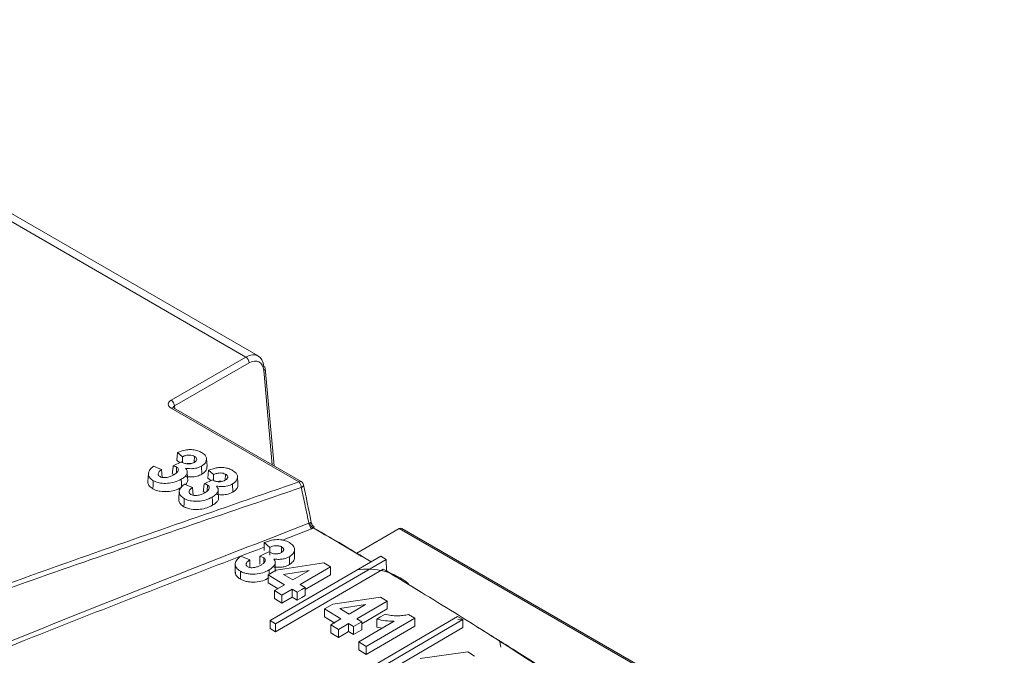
# Model space of a CAD drawing. Header units: millimetres. Extents: x 0 to 1260, y 0 to 891.
# Tile 89 of 89: x 1120 to 1160, y 783 to 809. Entities that reach past the tile are written whole.
import ezdxf

# ---------------------------------------------------------------- set-up
doc = ezdxf.new("R2010")
doc.units = ezdxf.units.MM
doc.header["$LTSCALE"] = 3

msp = doc.modelspace()

# ---------------------------------------------------------------- linework, layer by layer
at = {"color": 7, "linetype": 'Continuous', "lineweight": 15}
for p, q in [((1129.84, 794.961), (1105.913, 808.774)), ((1129.331, 794.917), (1105.422, 808.719)), ((1126.261, 793.145), (1129.331, 794.917)), ((1129.473, 794.68), (1126.403, 792.908)), ((1130.488, 790.446), (1130.123, 794.462)), ((1131.508, 789.79), (1126.261, 792.818)), ((1131.608, 789.8), (1126.361, 792.828)), ((1126.732, 790.826), (1126.523, 791)), ((1126.348, 790.45), (1126.683, 790.608)), ((1126.615, 790.576), (1126.494, 790.677)), ((1127.223, 790.839), (1127.213, 790.597)), ((1127.737, 790.424), (1127.716, 790.75)), ((1125.538, 790.433), (1125.867, 790.297)), ((1126.487, 790.396), (1126.476, 790.156)), ((1126.942, 789.838), (1126.921, 790.165)), ((1127.513, 790.44), (1127.528, 790.105)), ((1128.004, 790.092), (1127.795, 790.266)), ((1125.327, 790.136), (1125.306, 789.81)), ((1126.38, 790.1), (1126.31, 790.121)), ((1127.62, 789.716), (1127.954, 789.874)), ((1127.886, 789.842), (1127.765, 789.943)), ((1128.494, 790.105), (1128.484, 789.864)), ((1129.008, 789.69), (1128.987, 790.016)), ((1126.598, 789.402), (1126.577, 789.076)), ((1126.81, 789.699), (1127.139, 789.563)), ((1127.652, 789.366), (1127.581, 789.387)), ((1127.758, 789.662), (1127.747, 789.422)), ((1128.213, 789.104), (1128.192, 789.431)), ((1128.784, 789.706), (1128.799, 789.371)), ((1131.917, 788.094), (1131.954, 788.109)), ((1132.098, 787.901), (1132.025, 787.865)), ((1133.886, 786.864), (1135.631, 787.872)), ((1160.38, 773.585), (1135.631, 787.872)), ((1160.48, 773.595), (1135.731, 787.882)), ((1130.086, 787.296), (1130.32, 787.101)), ((1130.086, 786.97), (1130.086, 787.296)), ((1130.32, 786.774), (1130.32, 787.101)), ((1130.801, 786.898), (1130.801, 787.122)), ((1131.329, 786.651), (1131.329, 787.067)), ((1129.49, 786.59), (1129.126, 786.742)), ((1129.49, 786.264), (1129.49, 786.59)), ((1129.902, 786.738), (1130.064, 786.677)), ((1129.902, 786.412), (1129.902, 786.738)), ((1130.064, 786.459), (1130.064, 786.677)), ((1130.334, 784.091), (1134.877, 786.733)), ((1130.537, 786.112), (1130.537, 786.527)), ((1135.09, 786.605), (1130.546, 783.962)), ((1131.12, 786.392), (1131.12, 786.718)), ((1134.877, 786.733), (1135.09, 786.605)), ((1135.112, 786.136), (1135.09, 786.605)), ((1128.898, 786.453), (1128.898, 786.037)), ((1129.107, 785.793), (1129.107, 786.12)), ((1130.578, 786.162), (1130.242, 785.967)), ((1130.284, 785.992), (1130.284, 786.174)), ((1134.97, 786.209), (1130.546, 783.635)), ((1132.54, 786.462), (1130.578, 786.162)), ((1130.876, 785.988), (1131.925, 786.153)), ((1131.925, 786.153), (1131.254, 785.763)), ((1131.565, 785.578), (1132.81, 786.301)), ((1132.81, 786.301), (1132.54, 786.462)), ((1132.81, 785.974), (1132.81, 786.301)), ((1135.112, 786.136), (1136.543, 785.249)), ((1130.242, 785.967), (1130.917, 785.567)), ((1130.242, 785.641), (1130.242, 785.967)), ((1131.254, 785.763), (1130.876, 785.988)), ((1131.773, 785.371), (1132.81, 785.974)), ((1130.242, 785.641), (1130.658, 785.394)), ((1130.917, 785.567), (1130.501, 785.326)), ((1130.501, 785.326), (1130.813, 785.141)), ((1130.501, 785), (1130.501, 785.326)), ((1130.813, 785.141), (1131.228, 785.382)), ((1131.228, 785.382), (1131.435, 785.257)), ((1131.228, 785.055), (1131.228, 785.382)), ((1131.773, 785.453), (1131.565, 785.578)), ((1131.773, 785.127), (1131.773, 785.453)), ((1130.501, 785), (1130.813, 784.814)), ((1130.813, 784.814), (1130.813, 785.141)), ((1130.813, 784.814), (1131.228, 785.055)), ((1131.228, 785.055), (1131.435, 784.931)), ((1131.435, 784.931), (1131.435, 785.257)), ((1134.86, 785.062), (1132.899, 784.772)), ((1135.131, 784.896), (1134.86, 785.062)), ((1132.563, 784.577), (1133.237, 784.165)), ((1132.563, 784.25), (1132.563, 784.577)), ((1133.196, 784.593), (1134.246, 784.752)), ((1133.575, 784.361), (1133.196, 784.593)), ((1134.246, 784.752), (1133.575, 784.361)), ((1133.886, 784.17), (1135.131, 784.896)), ((1134.094, 783.964), (1135.131, 784.57)), ((1135.131, 784.57), (1135.131, 784.896)), ((1132.563, 784.25), (1132.982, 783.994)), ((1134.094, 784.042), (1133.886, 784.17)), ((1133.926, 781.871), (1138.027, 784.268)), ((1138.239, 784.135), (1134.138, 781.736)), ((1134.275, 783.023), (1136.273, 784.19)), ((1134.716, 783.829), (1134.716, 784.156)), ((1136.273, 784.19), (1136.017, 784.349)), ((1136.273, 783.863), (1136.273, 784.19)), ((1138.027, 784.268), (1138.239, 784.135)), ((1138.039, 784.15), (1138.239, 784.131)), ((1138.239, 783.808), (1138.239, 784.135)), ((1130.546, 783.962), (1130.334, 784.091)), ((1130.334, 783.764), (1130.334, 784.091)), ((1130.546, 783.635), (1130.334, 783.764)), ((1130.546, 783.635), (1130.546, 783.962)), ((1132.822, 783.923), (1133.134, 783.731)), ((1132.822, 783.596), (1132.822, 783.923)), ((1133.134, 783.405), (1133.134, 783.731)), ((1133.549, 783.973), (1133.756, 783.845)), ((1133.549, 783.647), (1133.549, 783.973)), ((1133.756, 783.519), (1133.756, 783.845)), ((1134.094, 783.715), (1134.094, 784.042)), ((1138.239, 783.808), (1134.138, 781.41)), ((1134.275, 782.696), (1136.273, 783.863)), ((1134.716, 783.829), (1134.936, 783.785)), ((1132.822, 783.596), (1133.134, 783.405)), ((1133.549, 783.647), (1133.756, 783.519)), ((1139.745, 783.285), (1139.805, 783.004)), ((1133.964, 783.217), (1134.275, 783.023)), ((1133.964, 782.89), (1133.964, 783.217)), ((1133.964, 782.89), (1134.275, 782.696)), ((1134.275, 782.696), (1134.275, 783.023)), ((1138.453, 782.812), (1136.491, 782.539)), ((1138.723, 782.638), (1138.453, 782.812))]:
    msp.add_line(p, q, dxfattribs=at)
at = {"color": 8, "linetype": 'Continuous', "lineweight": 15}
for p, q in [((1130.418, 790.487), (1130.066, 794.371)), ((1126.403, 792.908), (1126.413, 792.799)), ((1132.025, 787.865), (1130.83, 787.401))]:
    msp.add_line(p, q, dxfattribs=at)
at = {"color": 7, "linetype": 'Continuous', "lineweight": 15, "flags": 128}
for points in [[(1126.523, 791), (1126.509, 790.838), (1126.494, 790.677)], [(1125.867, 790.297), (1125.882, 790.135), (1125.897, 789.973)], [(1127.795, 790.266), (1127.78, 790.104), (1127.765, 789.943)], [(1125.53, 789.84), (1125.526, 789.739), (1125.521, 789.639), (1125.515, 789.504)], [(1126.677, 789.898), (1126.684, 789.73), (1126.692, 789.562)], [(1127.139, 789.563), (1127.154, 789.401), (1127.169, 789.239)], [(1131.704, 789.668), (1131.704, 789.667), (1131.703, 789.644), (1131.692, 789.622), (1131.672, 789.599), (1131.644, 789.578), (1131.609, 789.559)], [(1126.801, 789.106), (1126.797, 789.005), (1126.792, 788.905), (1126.786, 788.771)], [(1127.948, 789.164), (1127.955, 788.996), (1127.963, 788.829)], [(1130.276, 786.915), (1130.066, 786.816), (1129.902, 786.738)], [(1131.435, 785.257), (1131.624, 785.367), (1131.773, 785.453)], [(1131.435, 784.931), (1131.624, 785.041), (1131.773, 785.127)], [(1132.899, 784.772), (1132.711, 784.663), (1132.563, 784.577)], [(1133.237, 784.165), (1133.005, 784.029), (1132.822, 783.923)], [(1135.053, 784.353), (1134.865, 784.243), (1134.716, 784.156)], [(1133.134, 783.731), (1133.366, 783.867), (1133.549, 783.973)], [(1133.756, 783.845), (1133.945, 783.955), (1134.094, 784.042)], [(1133.756, 783.519), (1133.945, 783.629), (1134.094, 783.715)], [(1135.417, 784.065), (1134.603, 783.59), (1133.964, 783.217)], [(1133.134, 783.405), (1133.366, 783.54), (1133.549, 783.647)]]:
    msp.add_lwpolyline(points, dxfattribs=at)
at = {"color": 7, "linetype": 'Continuous', "lineweight": 15}
for centre, radius, start, end in [((1129.164, 794.656), 0.31, 4.4665, 57.2659), ((1130.03, 794.446), 0.0951, 9.7568, 67.9078), ((1126.094, 792.884), 0.31, 4.4665, 57.2659), ((1131.204, 789.52), 0.407, 5.4862, 41.5974), ((1131.508, 789.627), 0.2, 11.6754, 60.0027), ((1132.297, 788.134), 0.382, 186.0933, 224.6783), ((1132.252, 788.162), 0.303, 190.1645, 239.4647), ((1135.69, 787.792), 0.099, 65.17, 126.1399), ((1134.316, 783.522), 2.69, 50.8304, 99.2476)]:
    msp.add_arc(centre, radius, start, end, dxfattribs=at)
at = {"color": 8, "linetype": 'Continuous', "lineweight": 15}
for centre, radius, start, end in [((1130.02, 794.464), 0.103, 296.056, 358.9966), ((1126.32, 792.741), 0.0965, 64.2697, 127.0408), ((1131.566, 789.713), 0.0965, 64.2697, 127.0408)]:
    msp.add_arc(centre, radius, start, end, dxfattribs=at)
at = {"color": 7, "linetype": 'Continuous', "lineweight": 15}
for centre, major_axis, ratio, start_param, end_param in [((1129.361, 794.083), (0.467, 0.885), 0.601033, 5.52728, 7.045717), ((1129.502, 794.01), (0.367, 0.712), 0.606756, 5.520992, 7.039428), ((1126.545, 792.982), (0.401, 0), 0.575709, 2.357564, 3.925621)]:
    msp.add_ellipse(centre, major_axis=major_axis, ratio=ratio, start_param=start_param, end_param=end_param, dxfattribs=at)
at = {"color": 8, "linetype": 'Continuous', "lineweight": 15}
msp.add_ellipse((1126.545, 792.818), major_axis=(0.201, -0.018), ratio=0.569552, start_param=2.408114, end_param=3.244351, dxfattribs=at)
at = {"color": 7, "linetype": 'Continuous', "lineweight": 15}
for points, knots in [([(1126.361, 792.828), (1126.352, 792.835), (1126.338, 792.845), (1126.339, 792.845), (1126.339, 792.844)], [0, 0, 0, 0, 0.617844, 1, 1, 1, 1]), ([(1126.523, 791), (1126.624, 791.037), (1126.786, 791.096), (1127.049, 791.124), (1127.262, 791.101), (1127.415, 791.05), (1127.489, 791.01), (1127.514, 790.997)], [0, 0, 0, 0, 0.325176, 0.522131, 0.720067, 0.907824, 1, 1, 1, 1]), ([(1127.514, 790.997), (1127.567, 790.961), (1127.664, 790.896), (1127.724, 790.774), (1127.712, 790.652), (1127.649, 790.534), (1127.556, 790.469), (1127.513, 790.44)], [0, 0, 0, 0, 0.226571, 0.411477, 0.596082, 0.815077, 1, 1, 1, 1]), ([(1126.683, 790.608), (1126.706, 790.596), (1126.766, 790.563), (1126.86, 790.537), (1126.928, 790.531), (1126.946, 790.529)], [0, 0, 0, 0, 0.316341, 0.815364, 1, 1, 1, 1]), ([(1126.732, 790.826), (1126.732, 790.769), (1126.73, 790.688), (1126.729, 790.608), (1126.729, 790.585)], [0, 0, 0, 0, 0.714147, 1, 1, 1, 1]), ([(1127.223, 790.839), (1127.191, 790.854), (1127.13, 790.882), (1127.013, 790.893), (1126.889, 790.883), (1126.797, 790.855), (1126.745, 790.832), (1126.732, 790.826)], [0, 0, 0, 0, 0.222514, 0.434077, 0.632906, 0.910956, 1, 1, 1, 1]), ([(1126.946, 790.529), (1126.985, 790.53), (1127.062, 790.531), (1127.152, 790.56), (1127.197, 790.584), (1127.214, 790.593)], [0, 0, 0, 0, 0.388046, 0.772199, 1, 1, 1, 1]), ([(1127.214, 790.593), (1127.245, 790.614), (1127.295, 790.648), (1127.32, 790.71), (1127.309, 790.763), (1127.274, 790.807), (1127.238, 790.83), (1127.223, 790.839)], [0, 0, 0, 0, 0.2953354, 0.4810065, 0.6663765, 0.8636403, 1, 1, 1, 1]), ([(1125.53, 789.84), (1125.477, 789.876), (1125.377, 789.945), (1125.319, 790.075), (1125.33, 790.208), (1125.41, 790.332), (1125.499, 790.401), (1125.538, 790.433)], [0, 0, 0, 0, 0.214612, 0.408653, 0.601875, 0.822872, 1, 1, 1, 1]), ([(1125.867, 790.297), (1125.82, 790.259), (1125.752, 790.204), (1125.727, 790.117), (1125.74, 790.053), (1125.785, 790.021), (1125.806, 790.006)], [0, 0, 0, 0, 0.423246, 0.621844, 0.821707, 1, 1, 1, 1]), ([(1126.348, 790.45), (1126.342, 790.395), (1126.329, 790.285), (1126.316, 790.176), (1126.31, 790.121)], [0, 0, 0, 0, 0.4999997, 1, 1, 1, 1]), ([(1126.487, 790.396), (1126.474, 790.403), (1126.447, 790.417), (1126.399, 790.435), (1126.365, 790.445), (1126.348, 790.45)], [0, 0, 0, 0, 0.314847, 0.655878, 1, 1, 1, 1]), ([(1126.377, 790.08), (1126.428, 790.113), (1126.508, 790.165), (1126.559, 790.25), (1126.561, 790.312), (1126.536, 790.362), (1126.503, 790.385), (1126.487, 790.396)], [0, 0, 0, 0, 0.367881, 0.574992, 0.749269, 0.87866, 1, 1, 1, 1]), ([(1126.848, 790.347), (1126.876, 790.314), (1126.935, 790.244), (1126.92, 790.118), (1126.832, 789.997), (1126.729, 789.931), (1126.677, 789.898)], [0, 0, 0, 0, 0.219136, 0.467358, 0.730108, 1, 1, 1, 1]), ([(1127.513, 790.44), (1127.449, 790.41), (1127.324, 790.35), (1127.08, 790.324), (1126.925, 790.34), (1126.848, 790.347)], [0, 0, 0, 0, 0.340135, 0.673928, 1, 1, 1, 1]), ([(1127.084, 790.544), (1127.057, 790.547), (1127.004, 790.555), (1126.951, 790.547), (1126.925, 790.544)], [0, 0, 0, 0, 0.503927, 1, 1, 1, 1]), ([(1127.731, 790.424), (1127.732, 790.394), (1127.734, 790.318), (1127.669, 790.203), (1127.573, 790.136), (1127.528, 790.105)], [0, 0, 0, 0, 0.257899, 0.651712, 1, 1, 1, 1]), ([(1127.795, 790.266), (1127.896, 790.303), (1128.058, 790.362), (1128.32, 790.39), (1128.533, 790.367), (1128.686, 790.316), (1128.761, 790.276), (1128.785, 790.263)], [0, 0, 0, 0, 0.325176, 0.522131, 0.720067, 0.907824, 1, 1, 1, 1]), ([(1128.785, 790.263), (1128.838, 790.227), (1128.935, 790.162), (1128.995, 790.04), (1128.983, 789.919), (1128.921, 789.8), (1128.827, 789.736), (1128.784, 789.706)], [0, 0, 0, 0, 0.226571, 0.411477, 0.596082, 0.815077, 1, 1, 1, 1]), ([(973.943, 707.328), (977.353, 708.212), (984.181, 709.983), (994.298, 712.798), (1004.205, 715.846), (1013.76, 719.224), (1022.385, 722.795), (1029.91, 726.631), (1036.362, 730.634), (1042.253, 734.919), (1048.034, 739.8), (1053.747, 745.234), (1059.717, 751.099), (1065.841, 756.905), (1072.443, 762.517), (1079.595, 767.598), (1087.351, 772.05), (1095.376, 775.998), (1103.82, 779.65), (1112.712, 783.129), (1121.962, 786.491), (1128.326, 788.69), (1131.508, 789.79)], [0, 0, 0, 0, 0.051658, 0.103451, 0.155176, 0.206737, 0.2582, 0.301639, 0.345242, 0.388927, 0.432477, 0.486699, 0.541062, 0.59534, 0.64939, 0.703348, 0.751777, 0.800326, 0.848961, 0.897507, 0.948751, 1, 1, 1, 1]), ([(1125.515, 789.504), (1125.463, 789.54), (1125.363, 789.61), (1125.302, 789.722), (1125.311, 789.787), (1125.314, 789.81)], [0, 0, 0, 0, 0.415323, 0.801554, 1, 1, 1, 1]), ([(1126.677, 789.898), (1126.585, 789.852), (1126.419, 789.77), (1126.11, 789.722), (1125.845, 789.73), (1125.647, 789.779), (1125.563, 789.823), (1125.53, 789.84)], [0, 0, 0, 0, 0.28165, 0.507502, 0.733478, 0.896257, 1, 1, 1, 1]), ([(1125.806, 790.006), (1125.83, 789.995), (1125.88, 789.971), (1125.987, 789.961), (1126.118, 789.973), (1126.256, 790.015), (1126.338, 790.059), (1126.377, 790.08)], [0, 0, 0, 0, 0.13962, 0.294447, 0.48508, 0.749302, 1, 1, 1, 1]), ([(1126.936, 789.838), (1126.935, 789.826), (1126.933, 789.777), (1126.901, 789.722), (1126.855, 789.688), (1126.848, 789.683)], [0, 0, 0, 0, 0.219715, 0.881299, 1, 1, 1, 1]), ([(1127.528, 790.105), (1127.464, 790.075), (1127.337, 790.014), (1127.101, 789.986), (1126.953, 789.999), (1126.886, 790.004)], [0, 0, 0, 0, 0.350948, 0.708778, 1, 1, 1, 1]), ([(1127.954, 789.874), (1127.977, 789.862), (1128.038, 789.83), (1128.131, 789.803), (1128.199, 789.797), (1128.217, 789.796)], [0, 0, 0, 0, 0.316341, 0.815364, 1, 1, 1, 1]), ([(1128.004, 790.092), (1128.003, 790.035), (1128.002, 789.954), (1128.001, 789.874), (1128, 789.851)], [0, 0, 0, 0, 0.714147, 1, 1, 1, 1]), ([(1128.494, 790.105), (1128.463, 790.12), (1128.401, 790.148), (1128.284, 790.159), (1128.161, 790.149), (1128.069, 790.121), (1128.016, 790.098), (1128.004, 790.092)], [0, 0, 0, 0, 0.222514, 0.434077, 0.632906, 0.910956, 1, 1, 1, 1]), ([(1128.355, 789.81), (1128.329, 789.814), (1128.276, 789.821), (1128.222, 789.814), (1128.196, 789.81)], [0, 0, 0, 0, 0.503927, 1, 1, 1, 1]), ([(1128.217, 789.796), (1128.256, 789.796), (1128.334, 789.798), (1128.424, 789.826), (1128.468, 789.85), (1128.485, 789.859)], [0, 0, 0, 0, 0.388046, 0.772199, 1, 1, 1, 1]), ([(1128.485, 789.859), (1128.516, 789.88), (1128.566, 789.914), (1128.591, 789.976), (1128.581, 790.029), (1128.545, 790.073), (1128.509, 790.096), (1128.494, 790.105)], [0, 0, 0, 0, 0.295335, 0.481006, 0.666377, 0.86364, 1, 1, 1, 1]), ([(1131.609, 789.559), (1128.426, 788.477), (1122.059, 786.314), (1114.856, 783.731), (1107.233, 780.851), (1099.277, 777.642), (1090.877, 773.726), (1084.558, 770.344), (1079.28, 767.211), (1073.746, 763.363), (1068.101, 758.777), (1061.979, 753.206), (1055.359, 746.678), (1048.493, 740.08), (1041.825, 734.403), (1035.257, 729.634), (1027.705, 725.274), (1018.793, 721.105), (1008.673, 717.22), (997.441, 713.572), (985.856, 710.226), (977.968, 708.134), (974.023, 707.088)], [0, 0, 0, 0, 0.051216, 0.102447, 0.117423, 0.177348, 0.236657, 0.266552, 0.296442, 0.341252, 0.386149, 0.431032, 0.499132, 0.567219, 0.615226, 0.663196, 0.712798, 0.762427, 0.821385, 0.88038, 0.940184, 1, 1, 1, 1]), ([(1126.692, 789.562), (1126.598, 789.516), (1126.428, 789.432), (1126.112, 789.383), (1125.839, 789.391), (1125.636, 789.442), (1125.549, 789.487), (1125.515, 789.504)], [0, 0, 0, 0, 0.280033, 0.505769, 0.731631, 0.895842, 1, 1, 1, 1]), ([(1126.801, 789.106), (1126.749, 789.142), (1126.648, 789.211), (1126.59, 789.341), (1126.602, 789.475), (1126.681, 789.598), (1126.77, 789.668), (1126.81, 789.699)], [0, 0, 0, 0, 0.214612, 0.408653, 0.601875, 0.822872, 1, 1, 1, 1]), ([(1127.139, 789.563), (1127.092, 789.526), (1127.023, 789.471), (1126.998, 789.383), (1127.012, 789.319), (1127.056, 789.287), (1127.077, 789.272)], [0, 0, 0, 0, 0.423246, 0.621844, 0.821707, 1, 1, 1, 1]), ([(1127.62, 789.716), (1127.613, 789.661), (1127.6, 789.552), (1127.587, 789.442), (1127.581, 789.387)], [0, 0, 0, 0, 0.5, 1, 1, 1, 1]), ([(1127.758, 789.662), (1127.745, 789.669), (1127.718, 789.683), (1127.671, 789.701), (1127.637, 789.711), (1127.62, 789.716)], [0, 0, 0, 0, 0.314847, 0.655878, 1, 1, 1, 1]), ([(1127.649, 789.346), (1127.699, 789.379), (1127.779, 789.431), (1127.83, 789.517), (1127.833, 789.578), (1127.808, 789.628), (1127.774, 789.651), (1127.758, 789.662)], [0, 0, 0, 0, 0.367881, 0.574992, 0.749269, 0.87866, 1, 1, 1, 1]), ([(1128.119, 789.613), (1128.147, 789.58), (1128.206, 789.51), (1128.191, 789.384), (1128.103, 789.263), (1128, 789.197), (1127.948, 789.164)], [0, 0, 0, 0, 0.219136, 0.467358, 0.730108, 1, 1, 1, 1]), ([(1128.784, 789.706), (1128.721, 789.676), (1128.595, 789.616), (1128.351, 789.59), (1128.196, 789.606), (1128.119, 789.613)], [0, 0, 0, 0, 0.340135, 0.673928, 1, 1, 1, 1]), ([(1128.799, 789.371), (1128.736, 789.341), (1128.608, 789.28), (1128.372, 789.252), (1128.224, 789.265), (1128.157, 789.27)], [0, 0, 0, 0, 0.350948, 0.708778, 1, 1, 1, 1]), ([(1129.003, 789.69), (1129.003, 789.66), (1129.005, 789.584), (1128.94, 789.469), (1128.844, 789.402), (1128.799, 789.371)], [0, 0, 0, 0, 0.257899, 0.651712, 1, 1, 1, 1]), ([(1131.917, 788.094), (1131.867, 788.332), (1131.765, 788.82), (1131.662, 789.308), (1131.609, 789.559)], [0, 0, 0, 0, 0.487205, 1, 1, 1, 1]), ([(1132.027, 788.086), (1132.02, 788.121), (1131.914, 788.647), (1131.804, 789.175), (1131.702, 789.668)], [0, 0, 0, 0, 0.0655314, 1, 1, 1, 1]), ([(1126.786, 788.771), (1126.734, 788.807), (1126.634, 788.876), (1126.574, 788.988), (1126.583, 789.053), (1126.586, 789.076)], [0, 0, 0, 0, 0.415323, 0.801554, 1, 1, 1, 1]), ([(1127.948, 789.164), (1127.856, 789.118), (1127.69, 789.036), (1127.381, 788.988), (1127.116, 788.996), (1126.919, 789.045), (1126.834, 789.089), (1126.801, 789.106)], [0, 0, 0, 0, 0.28165, 0.507502, 0.733478, 0.896257, 1, 1, 1, 1]), ([(1127.077, 789.272), (1127.101, 789.261), (1127.151, 789.237), (1127.258, 789.227), (1127.389, 789.239), (1127.527, 789.281), (1127.609, 789.325), (1127.649, 789.346)], [0, 0, 0, 0, 0.13962, 0.294447, 0.48508, 0.749302, 1, 1, 1, 1]), ([(1128.207, 789.104), (1128.207, 789.092), (1128.205, 789.043), (1128.133, 788.942), (1128.027, 788.872), (1127.963, 788.829)], [0, 0, 0, 0, 0.11509, 0.461639, 1, 1, 1, 1]), ([(1127.963, 788.829), (1127.869, 788.782), (1127.699, 788.698), (1127.383, 788.649), (1127.111, 788.657), (1126.908, 788.708), (1126.82, 788.753), (1126.786, 788.771)], [0, 0, 0, 0, 0.280033, 0.505769, 0.731631, 0.895842, 1, 1, 1, 1]), ([(974.284, 705.612), (977.729, 706.386), (984.621, 707.937), (994.711, 710.382), (1004.499, 713.017), (1013.534, 715.806), (1021.881, 718.842), (1029.545, 722.145), (1036.685, 725.946), (1042.556, 729.859), (1047.393, 733.631), (1052.792, 738.294), (1059.058, 744.311), (1066.407, 751.596), (1072.914, 757.532), (1078.672, 762.055), (1083.32, 765.308), (1088.328, 768.407), (1094.712, 771.978), (1102.611, 775.915), (1112.105, 780.146), (1121.904, 784.187), (1128.578, 786.791), (1131.917, 788.094)], [0, 0, 0, 0, 0.05109, 0.1022, 0.151087, 0.200104, 0.243454, 0.28707, 0.331827, 0.377103, 0.410479, 0.443864, 0.510992, 0.578065, 0.64519, 0.678554, 0.712014, 0.745785, 0.77965, 0.83443, 0.889394, 0.944676, 1, 1, 1, 1]), ([(1132.122, 787.959), (1132.111, 787.965), (1132.079, 787.982), (1132.044, 788.029), (1132.033, 788.07), (1132.029, 788.087)], [0, 0, 0, 0, 0.227974, 0.66913, 1, 1, 1, 1]), ([(1132.055, 787.934), (1132.545, 787.651), (1133.356, 787.181), (1134.168, 786.698), (1134.489, 786.507)], [0, 0, 0, 0, 0.604122, 1, 1, 1, 1]), ([(1132.119, 787.954), (1132.124, 787.951), (1132.135, 787.946), (1132.13, 787.931), (1132.117, 787.916), (1132.106, 787.907), (1132.098, 787.901)], [0, 0, 0, 0, 0.350767, 0.693144, 0.795739, 1, 1, 1, 1]), ([(1134.48, 786.501), (1134.115, 786.719), (1133.321, 787.192), (1132.527, 787.652), (1132.098, 787.901)], [0, 0, 0, 0, 0.459482, 1, 1, 1, 1]), ([(1131.121, 787.297), (1131.047, 787.333), (1130.937, 787.387), (1130.752, 787.418), (1130.561, 787.426), (1130.326, 787.386), (1130.166, 787.326), (1130.086, 787.296)], [0, 0, 0, 0, 0.249132, 0.37465, 0.499734, 0.749027, 1, 1, 1, 1]), ([(1130.32, 787.101), (1130.355, 787.116), (1130.426, 787.147), (1130.533, 787.169), (1130.622, 787.171), (1130.688, 787.163), (1130.75, 787.148), (1130.784, 787.13), (1130.801, 787.122)], [0, 0, 0, 0, 0.249579, 0.498562, 0.623517, 0.748643, 0.873887, 1, 1, 1, 1]), ([(1130.801, 787.122), (1130.825, 787.105), (1130.862, 787.08), (1130.883, 787.038), (1130.888, 787.005), (1130.88, 786.973), (1130.853, 786.932), (1130.816, 786.907), (1130.791, 786.891)], [0, 0, 0, 0, 0.248225, 0.373457, 0.498409, 0.62345, 0.748784, 1, 1, 1, 1]), ([(1131.12, 786.718), (1131.177, 786.761), (1131.292, 786.845), (1131.335, 786.981), (1131.325, 787.088), (1131.271, 787.193), (1131.181, 787.255), (1131.121, 787.297)], [0, 0, 0, 0, 0.2493, 0.499223, 0.624736, 0.749814, 1, 1, 1, 1]), ([(1129.126, 786.742), (1129.068, 786.695), (1128.951, 786.603), (1128.891, 786.46), (1128.901, 786.346), (1128.949, 786.233), (1129.044, 786.165), (1129.107, 786.12)], [0, 0, 0, 0, 0.249778, 0.499243, 0.62456, 0.74996, 1, 1, 1, 1]), ([(1129.413, 786.303), (1129.398, 786.314), (1129.368, 786.334), (1129.347, 786.373), (1129.343, 786.413), (1129.357, 786.466), (1129.404, 786.528), (1129.461, 786.57), (1129.49, 786.59)], [0, 0, 0, 0, 0.124534, 0.24876, 0.374335, 0.49977, 0.74917, 1, 1, 1, 1]), ([(1130.064, 786.677), (1130.079, 786.666), (1130.111, 786.644), (1130.13, 786.602), (1130.131, 786.559), (1130.11, 786.503), (1130.054, 786.439), (1129.988, 786.397), (1129.955, 786.376)], [0, 0, 0, 0, 0.124897, 0.250018, 0.375193, 0.500495, 0.749761, 1, 1, 1, 1]), ([(1130.54, 786.831), (1130.515, 786.834), (1130.465, 786.84), (1130.37, 786.864), (1130.314, 786.895), (1130.276, 786.915)], [0, 0, 0, 0, 0.248916, 0.496925, 1, 1, 1, 1]), ([(1130.284, 786.174), (1130.331, 786.204), (1130.425, 786.265), (1130.52, 786.377), (1130.544, 786.48), (1130.523, 786.563), (1130.493, 786.6), (1130.478, 786.619)], [0, 0, 0, 0, 0.2499443, 0.49916, 0.748738, 0.8736046, 1, 1, 1, 1]), ([(1130.478, 786.619), (1130.535, 786.614), (1130.65, 786.604), (1130.823, 786.614), (1130.988, 786.651), (1131.076, 786.696), (1131.12, 786.718)], [0, 0, 0, 0, 0.249324, 0.497321, 0.748242, 1, 1, 1, 1]), ([(1130.791, 786.891), (1130.755, 786.873), (1130.701, 786.847), (1130.61, 786.831), (1130.563, 786.831), (1130.54, 786.831)], [0, 0, 0, 0, 0.501352, 0.75044, 1, 1, 1, 1]), ([(1131.12, 786.392), (1131.176, 786.434), (1131.289, 786.518), (1131.335, 786.633), (1131.328, 786.691), (1131.327, 786.695)], [0, 0, 0, 0, 0.47831, 0.957815, 1, 1, 1, 1]), ([(1129.107, 786.12), (1129.149, 786.099), (1129.231, 786.056), (1129.383, 786.017), (1129.546, 786), (1129.764, 786.002), (1130.035, 786.048), (1130.2, 786.132), (1130.284, 786.174)], [0, 0, 0, 0, 0.125075, 0.249695, 0.374733, 0.499941, 0.74923, 1, 1, 1, 1]), ([(1129.955, 786.376), (1129.917, 786.356), (1129.842, 786.316), (1129.728, 786.28), (1129.628, 786.266), (1129.551, 786.264), (1129.473, 786.274), (1129.433, 786.294), (1129.413, 786.303)], [0, 0, 0, 0, 0.249801, 0.498318, 0.623339, 0.748776, 0.874206, 1, 1, 1, 1]), ([(1130.478, 786.293), (1130.535, 786.287), (1130.65, 786.277), (1130.823, 786.287), (1130.988, 786.325), (1131.076, 786.369), (1131.12, 786.392)], [0, 0, 0, 0, 0.249324, 0.497321, 0.748242, 1, 1, 1, 1]), ([(1145.303, 779.596), (1143.625, 780.719), (1141.103, 782.407), (1137.658, 784.579), (1135.892, 785.65), (1134.97, 786.209)], [0, 0, 0, 0, 0.487273, 0.732233, 1, 1, 1, 1]), ([(1128.901, 786.083), (1128.901, 786.062), (1128.902, 786.012), (1128.95, 785.906), (1129.045, 785.838), (1129.107, 785.793)], [0, 0, 0, 0, 0.19703, 0.465228, 1, 1, 1, 1]), ([(1129.107, 785.793), (1129.149, 785.772), (1129.231, 785.73), (1129.383, 785.69), (1129.546, 785.673), (1129.764, 785.675), (1130.035, 785.721), (1130.2, 785.805), (1130.284, 785.847)], [0, 0, 0, 0, 0.125075, 0.249695, 0.374733, 0.499941, 0.74923, 1, 1, 1, 1]), ([(1134.716, 784.156), (1134.829, 784.129), (1135.055, 784.074), (1135.296, 784.068), (1135.417, 784.065)], [0, 0, 0, 0, 0.500675, 1, 1, 1, 1]), ([(1136.017, 784.349), (1135.941, 784.331), (1135.788, 784.294), (1135.539, 784.287), (1135.29, 784.301), (1135.132, 784.336), (1135.053, 784.353)], [0, 0, 0, 0, 0.249746, 0.498937, 0.749224, 1, 1, 1, 1]), ([(1138.805, 783.845), (1139.337, 783.518), (1141.51, 782.181), (1143.681, 780.714), (1145.32, 779.606)], [0, 0, 0, 0, 0.245159, 1, 1, 1, 1])]:
    msp.add_open_spline(points, degree=3, knots=knots, dxfattribs=at)
at = {"color": 8, "linetype": 'Continuous', "lineweight": 15}
for points, knots in [([(1131.954, 788.109), (1131.963, 788.113), (1131.976, 788.12), (1131.997, 788.123), (1132.018, 788.116), (1132.023, 788.097), (1132.026, 788.086)], [0, 0, 0, 0, 0.185536, 0.278786, 0.589868, 1, 1, 1, 1]), ([(1130.086, 787.112), (1127.126, 785.974), (1120.558, 783.448), (1110.572, 779.34), (1100.274, 774.692), (1090.672, 769.733), (1081.94, 764.405), (1073.936, 758.343), (1066.485, 751.557), (1059.96, 745.086), (1054.142, 739.46), (1048.896, 734.733), (1043.242, 730.225), (1036.99, 726.052), (1029.998, 722.258), (1022.25, 718.874), (1013.718, 715.747), (1004.573, 712.9), (994.79, 710.235), (984.694, 707.746), (977.803, 706.162), (974.357, 705.37)], [0, 0, 0, 0, 0.049557, 0.109958, 0.170797, 0.231611, 0.289309, 0.347539, 0.41529, 0.483087, 0.52826, 0.573432, 0.618544, 0.662472, 0.706385, 0.751997, 0.79763, 0.847064, 0.896661, 0.948314, 1, 1, 1, 1])]:
    msp.add_open_spline(points, degree=3, knots=knots, dxfattribs=at)

doc.saveas('drawing.dxf')
